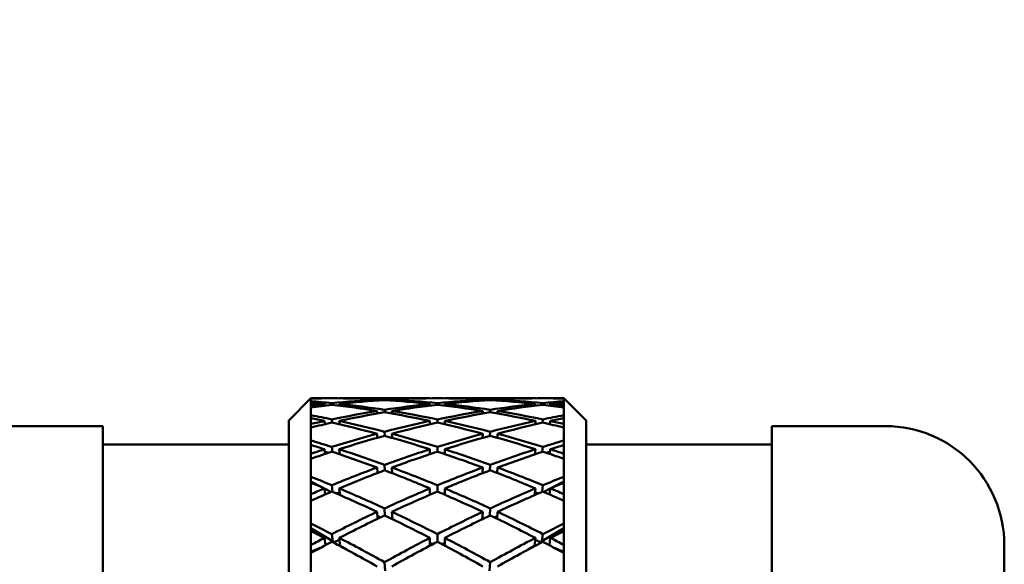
# Model space of a CAD drawing. Header units: inches. Extents: x 0.1 to 33.9, y 0.6 to 21.4.
# Tile 21 of 39: x 13.113 to 13.775, y 16.185 to 16.551. Entities that reach past the tile are written whole.
import ezdxf

# ---------------------------------------------------------------- set-up
doc = ezdxf.new("R2010")
doc.units = ezdxf.units.IN
doc.header["$MEASUREMENT"] = 0
doc.layers.add('Dimension (ANSI)', color=7, linetype='Continuous', lineweight=25)
doc.layers.add('Visible (ANSI)', color=7, linetype='Continuous', lineweight=50)
doc.styles.add('Note Text (ANSI)', font='tahoma.ttf')
doc.dimstyles.new('Default (ANSI)', dxfattribs={"dimtxt": 0.12, "dimasz": 0.098425, "dimexe": 0.125, "dimexo": 0.0625, "dimgap": 0.031496, "dimtad": 0, "dimtih": 1, "dimtoh": 1, "dimrnd": 1e-08, "dimzin": 4, "dimdsep": 46, "dimtxsty": 'Note Text (ANSI)', "dimcen": 0.09, "dimdle": 0.393701, "dimclrd": 256, "dimclre": 256, "dimclrt": 256, "dimadec": 0, "dimazin": 1, "dimtfac": 1, "dimtofl": 0, "dimtmove": 0, "dimatfit": 3, "dimfxl": 1, "dimtolj": 1, "dimtzin": 4, "dimlwd": -1, "dimlwe": -1, "dimarcsym": 0})

# ---------------------------------------------------------------- blocks, each defined once
blk = doc.blocks.new('*D9')
at = {"layer": 'Defpoints', "color": 0, "transparency": 16777216}
for p in [(10.77067, 20.4208), (18.71568, 20.4208), (17.8252, 15.64029)]:
    blk.add_point(p, dxfattribs=at)
at = {"layer": 'Dimension (ANSI)', "transparency": 16777216}
for p, q in [((10.83317, 20.4208), (18.84068, 20.4208)), ((18.71568, 20.32238), (18.71568, 18.14134)), ((18.71568, 15.73872), (18.71568, 17.91975)), ((17.8877, 15.64029), (18.84068, 15.64029))]:
    blk.add_line(p, q, dxfattribs=at)
for points in [[(18.69928, 20.32238), (18.73209, 20.32238), (18.71568, 20.4208)], [(18.69928, 15.73872), (18.73209, 15.73872), (18.71568, 15.64029)]]:
    blk.add_solid(points, dxfattribs=at)
at = {"layer": 'Dimension (ANSI)', "transparency": 16777216, "insert": (18.50107, 18.10985), "char_height": 0.12, "attachment_point": 1, "style": 'Note Text (ANSI)'}
blk.add_mtext('\\A1;(4.78)', dxfattribs=at)

msp = doc.modelspace()

# ---------------------------------------------------------------- linework, layer by layer
at = {"layer": 'Visible (ANSI)'}
for p, q in [((13.29368, 16.28154), (13.30868, 16.29654)), ((13.30868, 16.29654), (13.30868, 16.29648)), ((13.30868, 16.29654), (13.31773, 16.29654)), ((13.30868, 16.29648), (13.30868, 16.29626)), ((13.30868, 16.29626), (13.30868, 16.29449)), ((13.31773, 16.29654), (13.31774, 16.29647)), ((13.32773, 16.29654), (13.32774, 16.29647)), ((13.32773, 16.29654), (13.38868, 16.29654)), ((13.35315, 16.29558), (13.35319, 16.29496)), ((13.35818, 16.29529), (13.35815, 16.29583)), ((13.36315, 16.29558), (13.36319, 16.29496)), ((13.38868, 16.29654), (13.38868, 16.29647)), ((13.39868, 16.29647), (13.39868, 16.29654)), ((13.39868, 16.29654), (13.45963, 16.29654)), ((13.42418, 16.29496), (13.42421, 16.29558)), ((13.42921, 16.29583), (13.42918, 16.29529)), ((13.43418, 16.29496), (13.43421, 16.29558)), ((13.45963, 16.29647), (13.45963, 16.29654)), ((13.46963, 16.29647), (13.46963, 16.29654)), ((13.46963, 16.29654), (13.47868, 16.29654)), ((13.47868, 16.29648), (13.47868, 16.29654)), ((13.49368, 16.28154), (13.47868, 16.29654)), ((13.47868, 16.29626), (13.47868, 16.29648)), ((13.47868, 16.29449), (13.47868, 16.29626)), ((13.30868, 16.29449), (13.30868, 16.29362)), ((13.30868, 16.29362), (13.30868, 16.29165)), ((13.30868, 16.29165), (13.30868, 16.29034)), ((13.30868, 16.29034), (13.30868, 16.28505)), ((13.31773, 16.2927), (13.31785, 16.29155)), ((13.32285, 16.29212), (13.32273, 16.29322)), ((13.32773, 16.2927), (13.32786, 16.29152)), ((13.35824, 16.28705), (13.35815, 16.28869)), ((13.38868, 16.2927), (13.38868, 16.29154)), ((13.39368, 16.29322), (13.39368, 16.29214)), ((13.39868, 16.29154), (13.39868, 16.2927)), ((13.42921, 16.28869), (13.42912, 16.28705)), ((13.45951, 16.29152), (13.45963, 16.2927)), ((13.46463, 16.29322), (13.46451, 16.29212)), ((13.46951, 16.29155), (13.46963, 16.2927)), ((13.47868, 16.29362), (13.47868, 16.29449)), ((13.47868, 16.29165), (13.47868, 16.29362)), ((13.47868, 16.29034), (13.47868, 16.29165)), ((13.47868, 16.28505), (13.47868, 16.29034)), ((13.30868, 16.28505), (13.30868, 16.2831)), ((13.30868, 16.2831), (13.30868, 16.27918)), ((13.32298, 16.28004), (13.32273, 16.28226)), ((13.35315, 16.2879), (13.35324, 16.28622)), ((13.36315, 16.2879), (13.36325, 16.28619)), ((13.39368, 16.28226), (13.39368, 16.28011)), ((13.42412, 16.28619), (13.42421, 16.2879)), ((13.43412, 16.28622), (13.43421, 16.2879)), ((13.46463, 16.28226), (13.46439, 16.28004)), ((13.47868, 16.2831), (13.47868, 16.28505)), ((13.47868, 16.27918), (13.47868, 16.2831)), ((13.01243, 16.27779), (13.16868, 16.27779)), ((13.16868, 15.00279), (13.16868, 16.27779)), ((13.29368, 14.99904), (13.29368, 16.28154)), ((13.30868, 16.27918), (13.30868, 16.2768)), ((13.30868, 16.2768), (13.30868, 16.26805)), ((13.31773, 16.2812), (13.31797, 16.27902)), ((13.32773, 16.2812), (13.32798, 16.27891)), ((13.38868, 16.2812), (13.38868, 16.27898)), ((13.39868, 16.27898), (13.39868, 16.2812)), ((13.45938, 16.27891), (13.45963, 16.2812)), ((13.46939, 16.27902), (13.46963, 16.2812)), ((13.47868, 16.2768), (13.47868, 16.27918)), ((13.47868, 16.26805), (13.47868, 16.2768)), ((13.49368, 16.28154), (13.49368, 14.99904)), ((13.61868, 15.00279), (13.61868, 16.27779)), ((13.61868, 16.27779), (13.69493, 16.27779)), ((13.35315, 16.27262), (13.3533, 16.26991)), ((13.35831, 16.27122), (13.35815, 16.27394)), ((13.36315, 16.27262), (13.36331, 16.26983)), ((13.42405, 16.26983), (13.42421, 16.27262)), ((13.42921, 16.27394), (13.42906, 16.27122)), ((13.43406, 16.26991), (13.43421, 16.27262)), ((13.16868, 16.26529), (13.29368, 16.26529)), ((13.30868, 16.26805), (13.30868, 16.26504)), ((13.30868, 16.26504), (13.30868, 16.25922)), ((13.31773, 16.26219), (13.31809, 16.25902)), ((13.32311, 16.26044), (13.32273, 16.26378)), ((13.32773, 16.26219), (13.32812, 16.25878)), ((13.38868, 16.26219), (13.38868, 16.25892)), ((13.39368, 16.26377), (13.39368, 16.26058)), ((13.39868, 16.25892), (13.39868, 16.26219)), ((13.45924, 16.25878), (13.45963, 16.26219)), ((13.46463, 16.26378), (13.46425, 16.26044)), ((13.46927, 16.25902), (13.46963, 16.26219)), ((13.47868, 16.26504), (13.47868, 16.26805)), ((13.47868, 16.25922), (13.47868, 16.26504)), ((13.49368, 16.26529), (13.61868, 16.26529)), ((13.30868, 16.25922), (13.30868, 16.2558)), ((13.30868, 16.2558), (13.30868, 16.24369)), ((13.31789, 16.26073), (13.32025, 16.25975)), ((13.46711, 16.25975), (13.46947, 16.26073)), ((13.47868, 16.2558), (13.47868, 16.25922)), ((13.47868, 16.24369), (13.47868, 16.2558)), ((13.35315, 16.24993), (13.35337, 16.24624)), ((13.35837, 16.24798), (13.35815, 16.25177)), ((13.36315, 16.24993), (13.36338, 16.24607)), ((13.42398, 16.24607), (13.42421, 16.24993)), ((13.42921, 16.25177), (13.42899, 16.24798)), ((13.43399, 16.24624), (13.43421, 16.24993)), ((13.30868, 16.24369), (13.30868, 16.23966)), ((13.47868, 16.23966), (13.47868, 16.24369)), ((13.30868, 16.24044), (13.31649, 16.23641)), ((13.30868, 16.23966), (13.30868, 16.23201)), ((13.31773, 16.23589), (13.31821, 16.2318)), ((13.31774, 16.23576), (13.32213, 16.2335)), ((13.32326, 16.23353), (13.32273, 16.23798)), ((13.32773, 16.23589), (13.32827, 16.23136)), ((13.38868, 16.23589), (13.38868, 16.23162)), ((13.39368, 16.23797), (13.39368, 16.23377)), ((13.39868, 16.23162), (13.39868, 16.23589)), ((13.45909, 16.23136), (13.45963, 16.23589)), ((13.46463, 16.23798), (13.4641, 16.23353)), ((13.46523, 16.2335), (13.46962, 16.23576)), ((13.46915, 16.2318), (13.46963, 16.23589)), ((13.47088, 16.23641), (13.47868, 16.24044)), ((13.47868, 16.23201), (13.47868, 16.23966)), ((13.30868, 16.23201), (13.30868, 16.22758)), ((13.32554, 16.23255), (13.32803, 16.23335)), ((13.45933, 16.23335), (13.46183, 16.23255)), ((13.47868, 16.22758), (13.47868, 16.23201)), ((13.30868, 16.22758), (13.30868, 16.21226)), ((13.35845, 16.21759), (13.35815, 16.22243)), ((13.42921, 16.22243), (13.42891, 16.21759)), ((13.47868, 16.21226), (13.47868, 16.22758)), ((13.35315, 16.2201), (13.35344, 16.21547)), ((13.35332, 16.21742), (13.35533, 16.21639)), ((13.36232, 16.21574), (13.36339, 16.21619)), ((13.36315, 16.2201), (13.36345, 16.2152)), ((13.42391, 16.2152), (13.42421, 16.2201)), ((13.42397, 16.21619), (13.42504, 16.21574)), ((13.43203, 16.21639), (13.43405, 16.21742)), ((13.43393, 16.21547), (13.43421, 16.2201)), ((13.30868, 16.21226), (13.30868, 16.20725)), ((13.30868, 16.20923), (13.32334, 16.20036)), ((13.46402, 16.20036), (13.47868, 16.20923)), ((13.47868, 16.20725), (13.47868, 16.21226)), ((13.30868, 16.20725), (13.30868, 16.19786)), ((13.31773, 16.20261), (13.31835, 16.19768)), ((13.32334, 16.20036), (13.32273, 16.20518)), ((13.32773, 16.20261), (13.3284, 16.1973)), ((13.38868, 16.20261), (13.38868, 16.19738)), ((13.39368, 16.20517), (13.39368, 16.20001)), ((13.39868, 16.19738), (13.39868, 16.20261)), ((13.45896, 16.1973), (13.45963, 16.20261)), ((13.46463, 16.20518), (13.46402, 16.20036)), ((13.46901, 16.19768), (13.46963, 16.20261)), ((13.47868, 16.19786), (13.47868, 16.20725)), ((13.30868, 16.19786), (13.30868, 16.19247)), ((13.30868, 16.19322), (13.31487, 16.19582)), ((13.32274, 16.19999), (13.32334, 16.20036)), ((13.32365, 16.19951), (13.32789, 16.20129)), ((13.3284, 16.1973), (13.32783, 16.1973)), ((13.3284, 16.1973), (13.33263, 16.19474)), ((13.38868, 16.19919), (13.39041, 16.1983)), ((13.39695, 16.1983), (13.39868, 16.19919)), ((13.45473, 16.19474), (13.45896, 16.1973)), ((13.45953, 16.1973), (13.45896, 16.1973)), ((13.45947, 16.20129), (13.46371, 16.19951)), ((13.46402, 16.20036), (13.46462, 16.19999)), ((13.47249, 16.19582), (13.47868, 16.19322)), ((13.47868, 16.19247), (13.47868, 16.19786)), ((13.77493, 16.19779), (13.77493, 15.08279)), ((13.30868, 16.19247), (13.30868, 16.17412)), ((13.47868, 16.17412), (13.47868, 16.19247)), ((13.35853, 16.18042), (13.35815, 16.18626)), ((13.42921, 16.18626), (13.42883, 16.18042))]:
    msp.add_line(p, q, dxfattribs=at)
for centre, radius, start, end in [((13.38868, 15.64029), 0.65625, 93.10345, 95.76778), ((13.39868, 15.64029), 0.65625, 93.54063, 96.2069), ((13.38868, 15.64029), 0.65625, 90, 92.66626), ((13.39868, 15.64029), 0.65625, 90.43654, 93.10345), ((13.38868, 15.64029), 0.65625, 86.89655, 89.56346), ((13.39868, 15.64029), 0.65625, 87.33374, 90), ((13.38868, 15.64029), 0.65625, 83.7931, 86.45937), ((13.39868, 15.64029), 0.65625, 84.23222, 86.89655), ((13.38868, 15.64029), 0.65625, 96.2069, 97.00204), ((13.39868, 15.64029), 0.65625, 96.64601, 97.88255), ((13.38868, 15.64029), 0.65625, 82.11745, 83.35399), ((13.39868, 15.64029), 0.65625, 82.99796, 83.7931), ((13.69493, 16.19779), 0.08, 0, 90)]:
    msp.add_arc(centre, radius, start, end, dxfattribs=at)
for centre, major_axis, ratio, start_param, end_param in [((13.38868, 15.64029), (0.48848, -0.48848), 0.89714, 2.41036, 2.424238), ((13.39868, 15.64029), (-0.48848, 0.48848), 0.89714, 5.559617, 5.581198), ((13.38868, 15.64029), (0.48848, -0.48848), 0.89714, 2.356194, 2.402696), ((13.39868, 15.64029), (-0.48848, 0.48848), 0.89714, 5.505417, 5.551953), ((13.38868, 15.64029), (0.48848, -0.48848), 0.89714, 2.302029, 2.348564), ((13.39868, 15.64029), (-0.48848, 0.48848), 0.89714, 5.451241, 5.497787), ((13.38868, 15.64029), (-0.48848, -0.48848), 0.89714, 3.926991, 3.973537), ((13.39868, 15.64029), (0.48848, 0.48848), 0.89714, 0.793028, 0.839564), ((13.38868, 15.64029), (-0.48848, -0.48848), 0.89714, 3.872825, 3.919361), ((13.39868, 15.64029), (0.48848, 0.48848), 0.89714, 0.738897, 0.785398), ((13.38868, 15.64029), (-0.48848, -0.48848), 0.89714, 3.84358, 3.865161), ((13.39868, 15.64029), (0.48848, 0.48848), 0.89714, 0.717355, 0.731233), ((13.39868, 15.64029), (-0.51149, 0.51149), 0.803822, 5.505451, 5.527033), ((13.38868, 15.64029), (0.51149, -0.51149), 0.803822, 2.356194, 2.370072), ((13.38868, 15.64029), (0.51149, -0.51149), 0.803822, 2.302029, 2.34853), ((13.39868, 15.64029), (-0.51149, 0.51149), 0.803822, 5.451252, 5.497787), ((13.38868, 15.64029), (-0.48848, -0.48848), 0.89714, 3.981156, 4.027691), ((13.39868, 15.64029), (0.48848, 0.48848), 0.89714, 0.847183, 0.893729), ((13.38868, 15.64029), (0.48848, -0.48848), 0.89714, 2.247864, 2.29441), ((13.39868, 15.64029), (-0.48848, 0.48848), 0.89714, 5.397087, 5.443622), ((13.38868, 15.64029), (-0.51149, -0.51149), 0.803822, 3.926991, 3.973526), ((13.39868, 15.64029), (0.51149, 0.51149), 0.803822, 0.793062, 0.839564), ((13.38868, 15.64029), (-0.51149, -0.51149), 0.803822, 3.897745, 3.919327), ((13.39868, 15.64029), (0.51149, 0.51149), 0.803822, 0.77152, 0.785398), ((13.39868, 15.64029), (-0.533, 0.533), 0.718299, 5.451286, 5.472867), ((13.38868, 15.64029), (0.533, -0.533), 0.718299, 2.302029, 2.315907), ((13.38868, 15.64029), (-0.48848, -0.48848), 0.89714, 4.035322, 4.081823), ((13.39868, 15.64029), (0.48848, 0.48848), 0.89714, 0.901359, 0.947894), ((13.38868, 15.64029), (0.51149, -0.51149), 0.803822, 2.247864, 2.294399), ((13.39868, 15.64029), (-0.51149, 0.51149), 0.803822, 5.397075, 5.443622), ((13.38868, 15.64029), (-0.51149, -0.51149), 0.803822, 3.981156, 4.027702), ((13.39868, 15.64029), (0.51149, 0.51149), 0.803822, 0.847194, 0.893729), ((13.38868, 15.64029), (0.48848, -0.48848), 0.89714, 2.193698, 2.240233), ((13.39868, 15.64029), (-0.48848, 0.48848), 0.89714, 5.342955, 5.389456), ((13.38868, 15.64029), (-0.533, -0.533), 0.718299, 3.951911, 3.973492), ((13.39868, 15.64029), (0.533, 0.533), 0.718299, 0.825686, 0.839564), ((13.38868, 15.64029), (-0.48848, -0.48848), 0.89714, 4.089487, 4.103365), ((13.39868, 15.64029), (0.48848, 0.48848), 0.89714, 0.955558, 0.97714), ((13.38868, 15.64029), (0.533, -0.533), 0.718299, 2.247864, 2.294365), ((13.39868, 15.64029), (-0.533, 0.533), 0.718299, 5.397087, 5.443622), ((13.38868, 15.64029), (-0.51149, -0.51149), 0.803822, 4.035322, 4.081857), ((13.39868, 15.64029), (0.51149, 0.51149), 0.803822, 0.901348, 0.947894), ((13.38868, 15.64029), (0.51149, -0.51149), 0.803822, 2.193698, 2.240245), ((13.39868, 15.64029), (-0.51149, 0.51149), 0.803822, 5.342921, 5.389456), ((13.38868, 15.64029), (-0.533, -0.533), 0.718299, 3.981156, 4.027691), ((13.39868, 15.64029), (0.533, 0.533), 0.718299, 0.847228, 0.893729), ((13.38868, 15.64029), (0.48848, -0.48848), 0.89714, 2.164453, 2.186034), ((13.39868, 15.64029), (-0.48848, 0.48848), 0.89714, 5.321413, 5.335291), ((13.38868, 15.64029), (-0.51149, -0.51149), 0.803822, 4.089487, 4.135988), ((13.39868, 15.64029), (0.51149, 0.51149), 0.803822, 0.955525, 1.00206), ((13.38868, 15.64029), (0.533, -0.533), 0.718299, 2.193698, 2.240233), ((13.39868, 15.64029), (-0.533, 0.533), 0.718299, 5.34291, 5.389456), ((13.38868, 15.64029), (-0.533, -0.533), 0.718299, 4.035322, 4.081868), ((13.39868, 15.64029), (0.533, 0.533), 0.718299, 0.901359, 0.947894), ((13.38868, 15.64029), (0.51149, -0.51149), 0.803822, 2.139533, 2.186068), ((13.39868, 15.64029), (-0.51149, 0.51149), 0.803822, 5.28879, 5.335291), ((13.39868, 15.64029), (-0.55294, 0.55294), 0.639188, 5.39712, 5.418702), ((13.38868, 15.64029), (0.55294, -0.55294), 0.639188, 2.247864, 2.261742), ((13.38868, 15.64029), (-0.51149, -0.51149), 0.803822, 4.143652, 4.15753), ((13.39868, 15.64029), (-0.55294, 0.55294), 0.639188, 5.342921, 5.389456), ((13.38868, 15.64029), (-0.533, -0.533), 0.718299, 4.089487, 4.136022), ((13.39868, 15.64029), (-0.533, 0.533), 0.718299, 5.288756, 5.335291), ((13.38868, 15.64029), (-0.55294, -0.55294), 0.639188, 4.035322, 4.081857), ((13.38868, 15.64029), (-0.55294, -0.55294), 0.639188, 4.006076, 4.027658), ((13.39868, 15.64029), (0.55294, 0.55294), 0.639188, 0.879851, 0.893729), ((13.39868, 15.64029), (-0.51149, 0.51149), 0.803822, 5.267248, 5.281126), ((13.39868, 15.64029), (0.51149, 0.51149), 0.803822, 1.009724, 1.031305), ((13.38868, 15.64029), (0.55294, -0.55294), 0.639188, 2.193698, 2.2402), ((13.39868, 15.64029), (0.533, 0.533), 0.718299, 0.955513, 1.00206), ((13.38868, 15.64029), (0.533, -0.533), 0.718299, 2.139533, 2.186079), ((13.39868, 15.64029), (0.55294, 0.55294), 0.639188, 0.901393, 0.947894), ((13.38868, 15.64029), (0.51149, -0.51149), 0.803822, 2.110287, 2.131869), ((13.38868, 15.64029), (-0.533, -0.533), 0.718299, 4.143652, 4.190154), ((13.39868, 15.64029), (-0.55294, 0.55294), 0.639188, 5.288745, 5.335291), ((13.38868, 15.64029), (-0.55294, -0.55294), 0.639188, 4.089487, 4.136033), ((13.39868, 15.64029), (-0.533, 0.533), 0.718299, 5.234624, 5.281126), ((13.39868, 15.64029), (-0.57127, 0.57127), 0.565376, 5.342955, 5.364537), ((13.39868, 15.64029), (0.533, 0.533), 0.718299, 1.00969, 1.056225), ((13.38868, 15.64029), (0.55294, -0.55294), 0.639188, 2.139533, 2.186068), ((13.39868, 15.64029), (0.55294, 0.55294), 0.639188, 0.955525, 1.00206), ((13.38868, 15.64029), (0.533, -0.533), 0.718299, 2.085368, 2.131903), ((13.38868, 15.64029), (-0.57127, -0.57127), 0.565376, 4.060241, 4.081823), ((13.38868, 15.64029), (0.57127, -0.57127), 0.565376, 2.193698, 2.207576), ((13.38868, 15.64029), (-0.533, -0.533), 0.718299, 4.197818, 4.211696), ((13.39868, 15.64029), (-0.57127, 0.57127), 0.565376, 5.288756, 5.335291), ((13.38868, 15.64029), (-0.55294, -0.55294), 0.639188, 4.143652, 4.190187), ((13.39868, 15.64029), (-0.55294, 0.55294), 0.639188, 5.234591, 5.281126), ((13.38868, 15.64029), (-0.57127, -0.57127), 0.565376, 4.089487, 4.136022), ((13.39868, 15.64029), (0.57127, 0.57127), 0.565376, 0.934016, 0.947894), ((13.39868, 15.64029), (-0.533, 0.533), 0.718299, 5.213082, 5.22696), ((13.39868, 15.64029), (0.533, 0.533), 0.718299, 1.063889, 1.085471), ((13.38868, 15.64029), (0.57127, -0.57127), 0.565376, 2.139533, 2.186034), ((13.39868, 15.64029), (0.55294, 0.55294), 0.639188, 1.009679, 1.056225), ((13.38868, 15.64029), (0.55294, -0.55294), 0.639188, 2.085368, 2.131914), ((13.39868, 15.64029), (0.57127, 0.57127), 0.565376, 0.955558, 1.00206), ((13.38868, 15.64029), (0.533, -0.533), 0.718299, 2.056122, 2.077703), ((13.38868, 15.64029), (-0.55294, -0.55294), 0.639188, 4.197818, 4.244319), ((13.39868, 15.64029), (0.55294, 0.55294), 0.639188, 1.063855, 1.110391), ((13.38868, 15.64029), (0.57127, -0.57127), 0.565376, 2.085368, 2.131903), ((13.39868, 15.64029), (-0.57127, 0.57127), 0.565376, 5.234579, 5.281126), ((13.38868, 15.64029), (-0.57127, -0.57127), 0.565376, 4.143652, 4.190199), ((13.39868, 15.64029), (0.57127, 0.57127), 0.565376, 1.00969, 1.056225), ((13.38868, 15.64029), (0.55294, -0.55294), 0.639188, 2.031202, 2.077737), ((13.39868, 15.64029), (-0.55294, 0.55294), 0.639188, 5.180459, 5.22696), ((13.39868, 15.64029), (-0.58792, 0.58792), 0.495954, 5.28879, 5.310371), ((13.38868, 15.64029), (-0.58792, -0.58792), 0.495954, 4.114407, 4.135988), ((13.38868, 15.64029), (0.58792, -0.58792), 0.495954, 2.139533, 2.153411), ((13.38868, 15.64029), (-0.55294, -0.55294), 0.639188, 4.251983, 4.265861), ((13.39868, 15.64029), (-0.58792, 0.58792), 0.495954, 5.234591, 5.281126), ((13.38868, 15.64029), (-0.57127, -0.57127), 0.565376, 4.197818, 4.244353), ((13.39868, 15.64029), (-0.57127, 0.57127), 0.565376, 5.180425, 5.22696), ((13.38868, 15.64029), (-0.58792, -0.58792), 0.495954, 4.143652, 4.190187), ((13.39868, 15.64029), (0.58792, 0.58792), 0.495954, 0.988182, 1.00206), ((13.39868, 15.64029), (-0.55294, 0.55294), 0.639188, 5.158917, 5.172795), ((13.39868, 15.64029), (0.55294, 0.55294), 0.639188, 1.118055, 1.139636), ((13.38868, 15.64029), (0.58792, -0.58792), 0.495954, 2.085368, 2.131869), ((13.39868, 15.64029), (0.57127, 0.57127), 0.565376, 1.063844, 1.110391), ((13.38868, 15.64029), (0.57127, -0.57127), 0.565376, 2.031202, 2.077748), ((13.39868, 15.64029), (0.58792, 0.58792), 0.495954, 1.009724, 1.056225), ((13.38868, 15.64029), (0.55294, -0.55294), 0.639188, 2.001956, 2.023538)]:
    msp.add_ellipse(centre, major_axis=major_axis, ratio=ratio, start_param=start_param, end_param=end_param, dxfattribs=at)

# ---------------------------------------------------------------- dimensions: what is measured, and where the dimension line sits
at = {"layer": 'Dimension (ANSI)'}
dim = msp.add_linear_dim(base=(18.71568, 20.4208), p1=(17.8252, 15.64029), p2=(10.77067, 20.4208), angle=90, text='(<>)', dimstyle='Default (ANSI)', override={"dimgap": 0.031496, "dimdec": 2, "dimtol": 0, "dimlim": 0, "dimtp": 0, "dimtm": 0, "dimtdec": 2, "dimatfit": 1}, dxfattribs=at)
dim.commit()
dim.dimension.update_dxf_attribs({"geometry": '*D9', "text_midpoint": (18.71568, 18.03055), "dimtype": 160})

doc.saveas('drawing.dxf')
